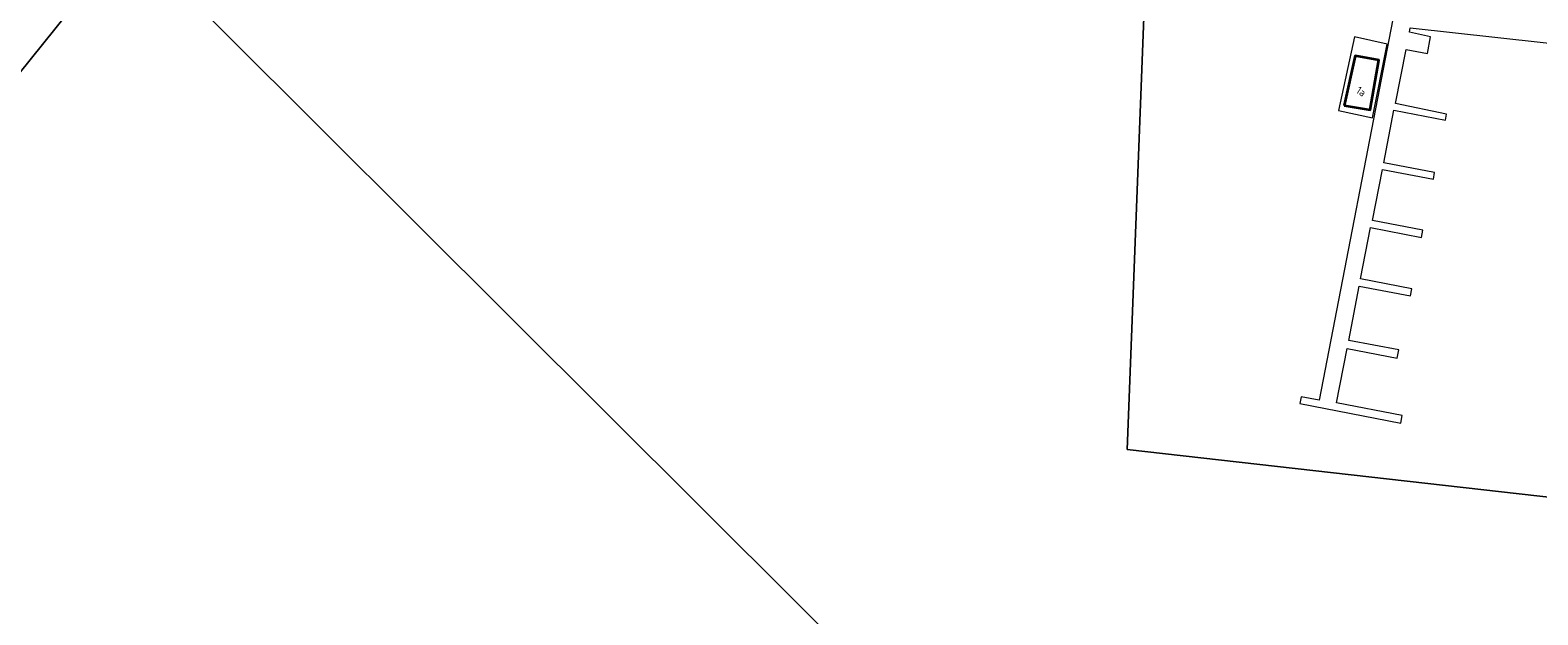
# Model space of a CAD drawing. Extents: x 184422 to 188298, y 343471 to 350189.
# Tile 104 of 256: x 185613 to 185790, y 346709 to 346778. Entities that reach past the tile are written whole.
import ezdxf
from ezdxf.enums import TextEntityAlignment as Align

# ---------------------------------------------------------------- set-up
doc = ezdxf.new("R2010")
doc.units = 0
for name, color, linetype, lineweight in [('B-WA-KW-KUNSTWERK_STEIGER-GV', 252, 'Continuous', 18), ('B-WA-OG-WATER-GV', 252, 'Continuous', 18), ('B-WE-OG-BEBOUWING-GV', 250, 'Continuous', 35), ('B-WE-OG-BEBOUWING-T18', 10, 'Continuous', 18)]:
    doc.layers.add(name, color=color, linetype=linetype, lineweight=lineweight)
doc.styles.add('NLCS-ISO-M500-T18', font='NLCS-ISO.ttf', dxfattribs={"height": 0.9})

msp = doc.modelspace()

# ---------------------------------------------------------------- linework, layer by layer
at = {"layer": 'B-WA-KW-KUNSTWERK_STEIGER-GV', "flags": 128}
msp.add_lwpolyline([(185773.208, 346780.296), (185764.354, 346734.314), (185762.217, 346734.726), (185762.062, 346733.921), (185773.923, 346731.636), (185774.096, 346732.533), (185766.386, 346734.018), (185767.611, 346740.379), (185773.49, 346739.247), (185773.677, 346740.219), (185767.811, 346741.349), (185769.039, 346747.725), (185775.065, 346746.565), (185775.226, 346747.4), (185769.207, 346748.559), (185770.368, 346754.591), (185776.357, 346753.438), (185776.519, 346754.281), (185770.602, 346755.42), (185771.76, 346761.432), (185777.749, 346760.279), (185777.9, 346761.062), (185771.918, 346762.214), (185773.104, 346768.374), (185779.165, 346767.207), (185779.303, 346767.921), (185773.316, 346769.167), (185774.542, 346775.533), (185777.075, 346775.064), (185777.404, 346777.005), (185774.948, 346777.55), (185775.037, 346778.067), (185800.923, 346775.218)], dxfattribs=at)
msp.add_lwpolyline([(185773.208, 346780.296), (185764.354, 346734.314), (185762.217, 346734.726), (185762.062, 346733.921), (185773.923, 346731.636), (185774.096, 346732.533), (185766.386, 346734.018), (185767.611, 346740.379), (185773.49, 346739.247), (185773.677, 346740.219), (185767.811, 346741.349), (185769.039, 346747.725), (185775.065, 346746.565), (185775.226, 346747.4), (185769.207, 346748.559), (185770.368, 346754.591), (185776.357, 346753.438), (185776.519, 346754.281), (185770.602, 346755.42), (185771.76, 346761.432), (185777.749, 346760.279), (185777.9, 346761.062), (185771.918, 346762.214), (185773.104, 346768.374), (185779.165, 346767.207), (185779.303, 346767.921), (185773.316, 346769.167), (185774.542, 346775.533), (185777.075, 346775.064), (185777.404, 346777.005), (185774.948, 346777.55), (185775.037, 346778.067), (185800.923, 346775.218)], dxfattribs=at)
msp.add_lwpolyline([(185773.208, 346780.296), (185764.354, 346734.314), (185762.217, 346734.726), (185762.062, 346733.921), (185773.923, 346731.636), (185774.096, 346732.533), (185766.386, 346734.018), (185767.611, 346740.379), (185773.49, 346739.247), (185773.677, 346740.219), (185767.811, 346741.349), (185769.039, 346747.725), (185775.065, 346746.565), (185775.226, 346747.4), (185769.207, 346748.559), (185770.368, 346754.591), (185776.357, 346753.438), (185776.519, 346754.281), (185770.602, 346755.42), (185771.76, 346761.432), (185777.749, 346760.279), (185777.9, 346761.062), (185771.918, 346762.214), (185773.104, 346768.374), (185779.165, 346767.207), (185779.303, 346767.921), (185773.316, 346769.167), (185774.542, 346775.533), (185777.075, 346775.064), (185777.404, 346777.005), (185774.948, 346777.55), (185775.037, 346778.067), (185800.923, 346775.218)], dxfattribs=at)
for points in [[(185772.317, 346776.16), (185768.471, 346776.997), (185766.592, 346768.366), (185770.614, 346767.491)], [(185772.317, 346776.16), (185768.471, 346776.997), (185766.592, 346768.366), (185770.614, 346767.491)], [(185772.317, 346776.16), (185768.471, 346776.997), (185766.592, 346768.366), (185770.614, 346767.491)], [(185767.292, 346768.959), (185768.578, 346774.778), (185771.363, 346774.279), (185770.315, 346768.418)], [(185767.292, 346768.959), (185768.578, 346774.778), (185771.363, 346774.279), (185770.315, 346768.418)], [(185767.292, 346768.959), (185768.578, 346774.778), (185771.363, 346774.279), (185770.315, 346768.418)]]:
    msp.add_lwpolyline(points, close=True, dxfattribs=at)
at = {"layer": 'B-WA-OG-WATER-GV', "flags": 128}
for points in [[(185545.842, 346690.797), (185624.582, 346788.765), (185618.41, 346788.786), (185613.672, 346788.821), (185601.901, 346790.094)], [(185545.842, 346690.797), (185624.582, 346788.765), (185618.41, 346788.786), (185613.672, 346788.821), (185601.901, 346790.094)], [(185545.842, 346690.797), (185624.582, 346788.765), (185618.41, 346788.786), (185613.672, 346788.821), (185601.901, 346790.094)], [(185876.263, 346708.69), (185873.988, 346709.158), (185871.545, 346710.339), (185869.428, 346711.732), (185867.919, 346713.068), (185866.722, 346714.394), (185741.784, 346728.537), (185743.85, 346781.349), (185741.201, 346781.403), (185738.826, 346782.144), (185731.219, 346784.502), (185728.32, 346785.577), (185724.845, 346786.195), (185716.992, 346786.266), (185695.417, 346784.511), (185684.384, 346785.152), (185675.508, 346786.242), (185669.747, 346786.427), (185654.666, 346787.137), (185632.655, 346788.441), (185624.582, 346788.765), (185759.181, 346654.51)], [(185876.263, 346708.69), (185873.988, 346709.158), (185871.545, 346710.339), (185869.428, 346711.732), (185867.919, 346713.068), (185866.722, 346714.394), (185741.784, 346728.537), (185743.85, 346781.349), (185741.201, 346781.403), (185738.826, 346782.144), (185731.219, 346784.502), (185728.32, 346785.577), (185724.845, 346786.195), (185716.992, 346786.266), (185695.417, 346784.511), (185684.384, 346785.152), (185675.508, 346786.242), (185669.747, 346786.427), (185654.666, 346787.137), (185632.655, 346788.441), (185624.582, 346788.765), (185759.181, 346654.51)], [(185876.263, 346708.69), (185873.988, 346709.158), (185871.545, 346710.339), (185869.428, 346711.732), (185867.919, 346713.068), (185866.722, 346714.394), (185741.784, 346728.537), (185743.85, 346781.349), (185741.201, 346781.403), (185738.826, 346782.144), (185731.219, 346784.502), (185728.32, 346785.577), (185724.845, 346786.195), (185716.992, 346786.266), (185695.417, 346784.511), (185684.384, 346785.152), (185675.508, 346786.242), (185669.747, 346786.427), (185654.666, 346787.137), (185632.655, 346788.441), (185624.582, 346788.765), (185759.181, 346654.51)], [(185795.301, 346781.363), (185789.228, 346780.878), (185785.474, 346780.991), (185782.935, 346781.673), (185780.764, 346782.365), (185776.172, 346782.822), (185771.844, 346783.067), (185757.635, 346783.508), (185752.206, 346784.309), (185750.059, 346784.174), (185748.418, 346783.668), (185743.85, 346781.349), (185741.784, 346728.537), (185866.722, 346714.394)], [(185795.301, 346781.363), (185789.228, 346780.878), (185785.474, 346780.991), (185782.935, 346781.673), (185780.764, 346782.365), (185776.172, 346782.822), (185771.844, 346783.067), (185757.635, 346783.508), (185752.206, 346784.309), (185750.059, 346784.174), (185748.418, 346783.668), (185743.85, 346781.349), (185741.784, 346728.537), (185866.722, 346714.394)], [(185795.301, 346781.363), (185789.228, 346780.878), (185785.474, 346780.991), (185782.935, 346781.673), (185780.764, 346782.365), (185776.172, 346782.822), (185771.844, 346783.067), (185757.635, 346783.508), (185752.206, 346784.309), (185750.059, 346784.174), (185748.418, 346783.668), (185743.85, 346781.349), (185741.784, 346728.537), (185866.722, 346714.394)]]:
    msp.add_lwpolyline(points, dxfattribs=at)
msp.add_lwpolyline([(185759.181, 346654.51), (185624.582, 346788.765), (185545.842, 346690.797), (185549.472, 346667.689), (185533.661, 346652.848), (185513.352, 346640.706), (185494.289, 346630.574), (185582.02, 346635.338), (185581.853, 346637.319), (185582.763, 346640.25), (185585.1, 346644.693), (185587.802, 346648.974), (185588.197, 346649.6), (185589.402, 346650.882), (185595.014, 346656.855), (185600.408, 346659.877), (185615.477, 346665.382), (185630.982, 346671.047), (185639.451, 346673.274), (185651.229, 346674.235), (185663.451, 346673.811), (185684.164, 346670.981), (185720.641, 346663.452), (185741.326, 346659.003)], close=True, dxfattribs=at)
msp.add_lwpolyline([(185759.181, 346654.51), (185624.582, 346788.765), (185545.842, 346690.797), (185549.472, 346667.689), (185533.661, 346652.848), (185513.352, 346640.706), (185494.289, 346630.574), (185582.02, 346635.338), (185581.853, 346637.319), (185582.763, 346640.25), (185585.1, 346644.693), (185587.802, 346648.974), (185588.197, 346649.6), (185589.402, 346650.882), (185595.014, 346656.855), (185600.408, 346659.877), (185615.477, 346665.382), (185630.982, 346671.047), (185639.451, 346673.274), (185651.229, 346674.235), (185663.451, 346673.811), (185684.164, 346670.981), (185720.641, 346663.452), (185741.326, 346659.003)], close=True, dxfattribs=at)
msp.add_lwpolyline([(185759.181, 346654.51), (185624.582, 346788.765), (185545.842, 346690.797), (185549.472, 346667.689), (185533.661, 346652.848), (185513.352, 346640.706), (185494.289, 346630.574), (185582.02, 346635.338), (185581.853, 346637.319), (185582.763, 346640.25), (185585.1, 346644.693), (185587.802, 346648.974), (185588.197, 346649.6), (185589.402, 346650.882), (185595.014, 346656.855), (185600.408, 346659.877), (185615.477, 346665.382), (185630.982, 346671.047), (185639.451, 346673.274), (185651.229, 346674.235), (185663.451, 346673.811), (185684.164, 346670.981), (185720.641, 346663.452), (185741.326, 346659.003)], close=True, dxfattribs=at)
at = {"layer": 'B-WE-OG-BEBOUWING-GV', "flags": 128}
msp.add_lwpolyline([(185767.292, 346768.959), (185770.315, 346768.418), (185771.363, 346774.279), (185768.578, 346774.778)], close=True, dxfattribs=at)
msp.add_lwpolyline([(185767.292, 346768.959), (185770.315, 346768.418), (185771.363, 346774.279), (185768.578, 346774.778)], close=True, dxfattribs=at)
msp.add_lwpolyline([(185767.292, 346768.959), (185770.315, 346768.418), (185771.363, 346774.279), (185768.578, 346774.778)], close=True, dxfattribs=at)

# ---------------------------------------------------------------- texts
at = {"layer": 'B-WE-OG-BEBOUWING-T18', "style": 'NLCS-ISO-M500-T18'}
msp.add_text('1a', height=0.9, rotation=327.1, dxfattribs=at).set_placement((185769.265, 346770.591), align=Align.MIDDLE)
msp.add_text('1a', height=0.9, rotation=327.1, dxfattribs=at).set_placement((185769.265, 346770.591), align=Align.MIDDLE)
msp.add_text('1a', height=0.9, rotation=327.1, dxfattribs=at).set_placement((185769.265, 346770.591), align=Align.MIDDLE)

doc.saveas('drawing.dxf')
